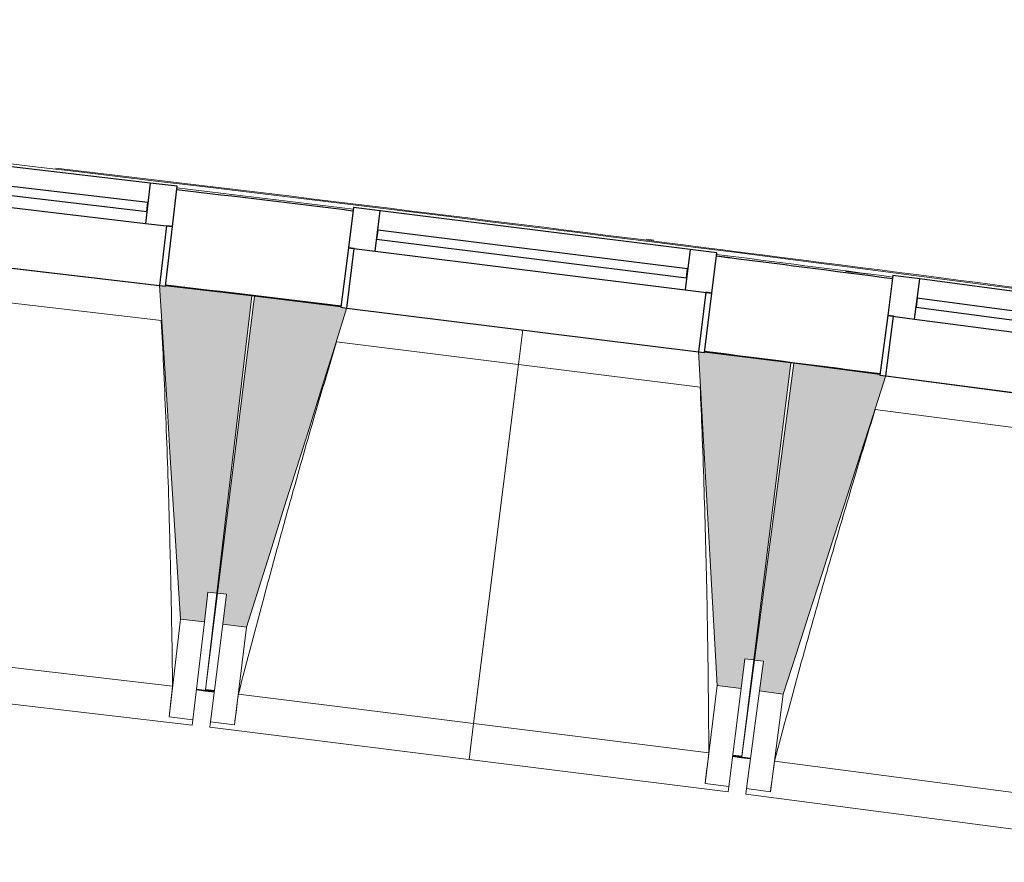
# Model space of a CAD drawing. Header units: millimetres. Extents: x -2845 to 74565, y -36590 to 13748.
# Tile 22 of 82: x 46473 to 48113, y -31058 to -29654. Entities that reach past the tile are written whole.
import ezdxf

# ---------------------------------------------------------------- set-up
doc = ezdxf.new("R2010")
doc.units = ezdxf.units.MM
for name, color, linetype, lineweight in [('A-FLOR', 7, 'Continuous', 25), ('A-FLOR-HRAL', 7, 'Continuous', 18), ('A-GENM', 7, 'Continuous', 18), ('A-GLAZ', 7, 'Continuous', 25), ('I-WALL', 7, 'Continuous', 25), ('S-BEAM', 7, 'Continuous', 18)]:
    doc.layers.add(name, color=color, linetype=linetype, lineweight=lineweight)

# ---------------------------------------------------------------- blocks, each defined once
blk = doc.blocks.new('20_MUR PREFA_01 - MODULE_01 B-3165811-2021_015_1111_DCE_1_50_N0 FINI_CFA_DIS')
at = {"layer": 'A-GENM'}
for p, q in [((0, 722.1), (0, 661.4)), ((0, 661.4), (0, 58.5)), ((0, 0.7), (0, 58.5))]:
    blk.add_line(p, q, dxfattribs=at)
blk = doc.blocks.new('B02_DC_STR_rvt-1-2021_015_1111_DCE_1_50_N0 FINI_CFA_DIS')
at = {"layer": 'S-BEAM', "lineweight": 5, "true_color": 0x787878}
for points in [[(-6389, -30657.8), (-6383.1, -30608.1), (-6368.2, -30609.9), (-6310.1, -30114.5), (-6454, -30097.6), (-6454.1, -30098.3), (-6464, -30097.1), (-6428.7, -30653.1)], [(-6318.7, -30666.3), (-6151.8, -30134.8), (-6161.7, -30133.6), (-6161.7, -30132.9), (-6305.4, -30115), (-6367.1, -30609.9), (-6352.2, -30611.8), (-6358.4, -30661.4), (-6352.2, -30662.2)], [(-5495, -30769), (-5488.9, -30719.4), (-5474, -30721.2), (-5412.3, -30226.3), (-5556.1, -30208.3), (-5556.2, -30209), (-5566.1, -30207.8), (-5534.7, -30764)], [(-5424.8, -30778), (-5254.1, -30247.7), (-5264, -30246.4), (-5264, -30245.7), (-5407.5, -30226.8), (-5472.8, -30721.3), (-5457.9, -30723.2), (-5464.5, -30772.8), (-5457.9, -30773.7)]]:
    blk.add_hatch(color=8, dxfattribs=at).paths.add_polyline_path(points)
at = {"layer": 'A-FLOR'}
for p, q in [((-6402.1, -30770), (-6372.3, -30773.6)), ((-6372.3, -30773.6), (-6387.2, -30771.8)), ((-6372.2, -30772.6), (-6387.1, -30770.8)), ((-5509, -30881.1), (-5479.2, -30884.9)), ((-5494, -30882.1), (-5508.9, -30880.2))]:
    blk.add_line(p, q, dxfattribs=at)
at = {"layer": 'S-BEAM'}
for p, q in [((-7050.2, -30028.3), (-6464, -30097.1)), ((-6460.7, -30155.7), (-7067, -30084.6)), ((-6310.1, -30114.5), (-6454.1, -30097.6)), ((-6368.2, -30609.9), (-6310.1, -30114.5)), ((-6305.4, -30115), (-6367.1, -30609.9)), ((-6161.6, -30132.9), (-6305.4, -30115)), ((-6151.7, -30134.8), (-5566.1, -30207.8)), ((-5563.2, -30266.4), (-6169, -30190.9)), ((-5412.3, -30226.3), (-5556.1, -30208.3)), ((-5474, -30721.2), (-5412.3, -30226.3)), ((-5407.5, -30226.8), (-5472.8, -30721.3)), ((-5263.9, -30245.7), (-5407.5, -30226.8)), ((-5254.1, -30247.7), (-4668.9, -30324.9)), ((-4666.4, -30383.5), (-5271.7, -30303.7)), ((-6389, -30657.8), (-6383.1, -30608.1)), ((-6387.1, -30770.8), (-6367.1, -30609.9)), ((-6368.2, -30609.9), (-6387.1, -30770.9)), ((-6383.1, -30608.1), (-6368.2, -30609.9)), ((-6367.1, -30609.9), (-6352.2, -30611.8)), ((-6352.2, -30611.8), (-6358.4, -30661.4)), ((-6428.7, -30653.1), (-6447.8, -30816.2)), ((-6428.7, -30653.1), (-6389, -30657.8)), ((-6389, -30657.8), (-6408.1, -30820.9)), ((-6378.7, -30824.3), (-6358.4, -30661.4)), ((-6358.4, -30661.4), (-6318.7, -30666.3)), ((-6339, -30829.3), (-6318.7, -30666.3)), ((-7226.2, -30673), (-6442.1, -30765)), ((-7273.2, -30728.5), (-6409.2, -30829.9)), ((-5495, -30769), (-5488.9, -30719.4)), ((-5474, -30721.2), (-5494, -30882.1)), ((-5494, -30882), (-5472.8, -30721.3)), ((-5488.9, -30719.4), (-5474, -30721.2)), ((-5472.8, -30721.3), (-5457.9, -30723.2)), ((-5457.9, -30723.2), (-5464.5, -30772.8)), ((-5534.7, -30764), (-5555, -30927)), ((-5534.7, -30764), (-5495, -30769)), ((-6402.3, -30771.2), (-6387.4, -30773)), ((-6387.4, -30772.9), (-6387.2, -30771.8)), ((-6387.2, -30771.8), (-6387.4, -30773)), ((-6387.4, -30772.9), (-6372.5, -30774.7)), ((-6332.4, -30778.1), (-5548.9, -30875.8)), ((-5495, -30769), (-5515.3, -30931.9)), ((-5485.9, -30935.6), (-5464.5, -30772.8)), ((-5464.5, -30772.8), (-5424.8, -30778)), ((-5446.3, -30940.8), (-5424.8, -30778)), ((-6447.8, -30816.2), (-6447.8, -30816)), ((-6408.1, -30820.9), (-6447.8, -30816.2)), ((-6408.1, -30820.9), (-6409.2, -30829.9)), ((-6379.8, -30833.3), (-6378.7, -30824.3)), ((-6379.8, -30833.3), (-5516.5, -30940.9)), ((-6339, -30829.3), (-6378.7, -30824.3)), ((-6338.9, -30829), (-6339, -30829.3)), ((-5509.2, -30882.3), (-5494.3, -30884.2)), ((-5494.1, -30883.1), (-5494.3, -30884.2)), ((-5494.3, -30884.1), (-5479.4, -30886)), ((-5439.3, -30889.7), (-4656.6, -30993)), ((-5555, -30927), (-5555, -30926.7)), ((-5515.3, -30931.9), (-5555, -30927)), ((-5515.3, -30931.9), (-5516.5, -30940.9)), ((-5487.1, -30944.6), (-5485.9, -30935.6)), ((-5487.1, -30944.6), (-4624.6, -31058.4)), ((-5446.3, -30940.8), (-5485.9, -30935.6)), ((-5446.2, -30940.6), (-5446.3, -30940.8))]:
    blk.add_line(p, q, dxfattribs=at)
at = {"layer": 'S-BEAM', "flags": 128}
for points in [[(-6464.1, -30096.4), (-6459.6, -30166), (-6455.2, -30235.6), (-6450.8, -30305.2), (-6446.4, -30374.8), (-6442, -30444.4), (-6437.5, -30514), (-6433.1, -30583.5), (-6428.7, -30653.1)], [(-6318.7, -30666.3), (-6297.8, -30599.8), (-6276.9, -30533.3), (-6256, -30466.8), (-6235.1, -30400.2), (-6214.2, -30333.7), (-6193.3, -30267.2), (-6172.5, -30200.6), (-6151.6, -30134.1)], [(-5566.1, -30207.1), (-5562.2, -30276.7), (-5558.3, -30346.3), (-5554.3, -30415.9), (-5550.4, -30485.6), (-5546.5, -30555.2), (-5542.6, -30624.8), (-5538.7, -30694.4), (-5534.7, -30764)], [(-5424.8, -30778), (-5403.4, -30711.7), (-5382.1, -30645.3), (-5360.7, -30578.9), (-5339.3, -30512.5), (-5318, -30446.2), (-5296.6, -30379.8), (-5275.2, -30313.4), (-5253.9, -30247)], [(-6447.8, -30816), (-6446.7, -30805.8), (-6445.5, -30795.6), (-6444.4, -30785.4), (-6443.2, -30775.2), (-6442.1, -30765)], [(-6332.4, -30778.1), (-6333.7, -30788.3), (-6335, -30798.5), (-6336.3, -30808.7), (-6337.6, -30818.9), (-6338.9, -30829)], [(-5555, -30926.7), (-5553.8, -30916.5), (-5552.6, -30906.3), (-5551.3, -30896.2), (-5550.1, -30886), (-5548.9, -30875.8)], [(-5439.3, -30889.7), (-5440.7, -30899.9), (-5442.1, -30910.1), (-5443.4, -30920.2), (-5444.8, -30930.4), (-5446.2, -30940.6)]]:
    blk.add_lwpolyline(points, dxfattribs=at)
at = {"layer": 'S-BEAM'}
for points, knots in [([(-6442.1, -30765), (-6442.6, -30719), (-6443.7, -30650.1), (-6445.7, -30558.2), (-6447.6, -30483.5), (-6450.1, -30403), (-6453.3, -30316.8), (-6456.9, -30234.3), (-6459.5, -30180.6), (-6460.8, -30155.7)], [0, 0, 0, 0, 0.2222222, 0.3333333, 0.4444444, 0.5833333, 0.7222222, 0.8611111, 0.9816328, 0.9816328, 0.9816328, 0.9816328]), ([(-6168.8, -30190.9), (-6181.1, -30231.3), (-6199.6, -30293.9), (-6224.1, -30378.8), (-6244.4, -30450.7), (-6265.9, -30528.3), (-6296.1, -30639.2), (-6318, -30722.5), (-6332.4, -30778.1)], [0.0183454, 0.0183454, 0.0183454, 0.0183454, 0.2222222, 0.3333333, 0.4444444, 0.5833333, 0.7222222, 1, 1, 1, 1]), ([(-5548.9, -30875.8), (-5549.1, -30829.8), (-5549.7, -30760.9), (-5551, -30669), (-5552.4, -30594.2), (-5554.4, -30513.8), (-5556.9, -30427.5), (-5559.9, -30345), (-5562.1, -30291.3), (-5563.3, -30266.4)], [0, 0, 0, 0, 0.2222222, 0.3333333, 0.4444444, 0.5833333, 0.7222222, 0.8611111, 0.9816328, 0.9816328, 0.9816328, 0.9816328]), ([(-5271.6, -30303.7), (-5284.1, -30344), (-5303.1, -30406.5), (-5328.1, -30491.2), (-5349, -30562.9), (-5371.1, -30640.3), (-5402, -30751.1), (-5424.5, -30834.2), (-5439.3, -30889.7)], [0.0183454, 0.0183454, 0.0183454, 0.0183454, 0.2222222, 0.3333333, 0.4444444, 0.5833333, 0.7222222, 1, 1, 1, 1])]:
    blk.add_open_spline(points, degree=3, knots=knots, dxfattribs=at)
at = {"layer": 'S-BEAM', "color": 5, "lineweight": 25, "true_color": 0x0000ff, "rotation": 172.8961242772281}
blk.add_blockref('20_MUR PREFA_01 - MODULE_01 B-3165811-2021_015_1111_DCE_1_50_N0 FINI_CFA_DIS', (-5858.8, -30170.6), dxfattribs=at)
blk = doc.blocks.new('XXX_VIDE FENETRE - 590-389517-2021_015_1111_DCE_1_50_N0 FINI_CFA_DIS')
at = {"layer": 'A-GLAZ'}
for p, q in [((-305.1, 0), (-305.1, -100)), ((-295.1, 0), (-305.1, 0)), ((295.1, 0), (-295.1, 0)), ((-295.1, -100), (-295.1, 0)), ((305.1, 0), (295.1, 0)), ((295.1, 0), (295.1, -100)), ((305.1, -100), (305.1, 0)), ((-305.1, -100), (-295.1, -100)), ((-260.1, -100), (-305.1, -100)), ((-305.1, -100), (-305.1, -167.5)), ((-260.1, -167.5), (-260.1, -100)), ((260.1, -100), (-260.1, -100)), ((260.1, -100), (260.1, -167.5)), ((305.1, -100), (260.1, -100)), ((295.1, -100), (305.1, -100)), ((305.1, -167.5), (305.1, -100)), ((-305.1, -167.5), (-260.1, -167.5)), ((-260.1, -167.5), (260.1, -167.5)), ((260.1, -167.5), (305.1, -167.5))]:
    blk.add_line(p, q, dxfattribs=at)
at = {"layer": 'A-GLAZ', "color": 173, "true_color": 0x5c63b1}
for p, q in [((260.1, -120), (-260.1, -120)), ((-260.1, -120), (-260.1, -135)), ((260.1, -135), (260.1, -120)), ((-260.1, -135), (260.1, -135))]:
    blk.add_line(p, q, dxfattribs=at)
blk = doc.blocks.new('Garde-corps - Garde-corps-510088-2021_015_1111_DCE_1_50_N0 FINI_CFA_DIS')
at = {"layer": 'A-FLOR-HRAL'}
for p, q in [((-5640.4, -30021.6), (-5652.7, -30020.1)), ((-5513.1, -30051.4), (-5536.1, -30048.4)), ((-5281.2, -30078.3), (-5321.3, -30073.6))]:
    blk.add_line(p, q, dxfattribs=at)
for radius, start, end in [(125935, 82.312065, 84.320586), (125936.7, 82.312858, 83.271383), (125927.8, 83.044033, 83.178591), (125927.8, 82.631839, 82.766398)]:
    blk.add_arc((-21392, -154971), radius, start, end, dxfattribs=at)
blk = doc.blocks.new('B02_ARC_rvt-1-2021_015_1111_DCE_1_50_N0 FINI_CFA_DIS')
at = {"layer": 'A-FLOR'}
for p, q in [((-6310.3, -30113.8), (-6305.3, -30114.4)), ((-6233, -30123.1), (-6161.5, -30131.8)), ((-5412.2, -30225.5), (-5407.5, -30226.1))]:
    blk.add_line(p, q, dxfattribs=at)
at = {"layer": 'I-WALL'}
for radius, start, end in [(125924.8, 83.044036, 83.178588), (125924.8, 82.631843, 82.766395), (125764.8, 83.044224, 83.178423), (125764.8, 82.63203, 82.76623)]:
    blk.add_arc((-21392, -154971), radius, start, end, dxfattribs=at)
at = {"layer": 'A-FLOR-HRAL', "lineweight": 18}
blk.add_blockref('Garde-corps - Garde-corps-510088-2021_015_1111_DCE_1_50_N0 FINI_CFA_DIS', (0, 0), dxfattribs=at)
at = {"layer": 'A-GLAZ', "lineweight": 18}
for p, rotation in [((-6757.1, -30062.7), 173.307758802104), ((-5858.9, -30171.3), 172.8961242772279), ((-4961.5, -30286.3), 172.4844897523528)]:
    blk.add_blockref('XXX_VIDE FENETRE - 590-389517-2021_015_1111_DCE_1_50_N0 FINI_CFA_DIS', p, dxfattribs=dict(at, rotation=rotation))

msp = doc.modelspace()

# ---------------------------------------------------------------- block references
at = {"lineweight": 5}
for name in ['B02_DC_STR_rvt-1-2021_015_1111_DCE_1_50_N0 FINI_CFA_DIS', 'B02_ARC_rvt-1-2021_015_1111_DCE_1_50_N0 FINI_CFA_DIS']:
    msp.add_blockref(name, (53169.3, 0), dxfattribs=at)

doc.saveas('drawing.dxf')
